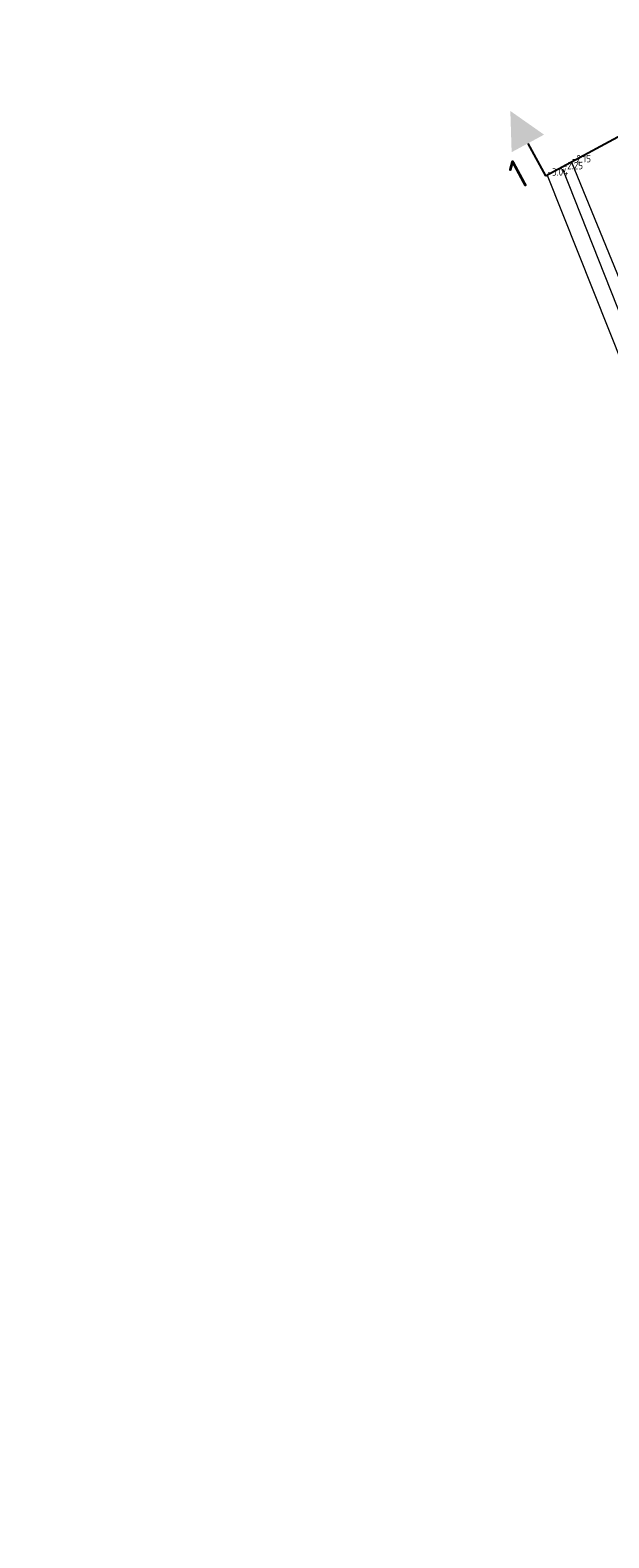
# Model space of a CAD drawing. Header units: metres. Extents: x 113356 to 113455, y 444419 to 444528.
# Tile 7 of 9: x 113396 to 113415, y 444474 to 444526. Entities that reach past the tile are written whole.
import ezdxf
from ezdxf.enums import TextEntityAlignment as Align

# ---------------------------------------------------------------- set-up
doc = ezdxf.new("R2010")
doc.units = ezdxf.units.M
doc.header["$LTSCALE"] = 0.25
doc.layers.get('0').update_dxf_attribs({"linetype": 'CONTINUOUS'})
for name, color, linetype, lineweight in [('B-WE-GW-WATERGANG_BODEM-G', 40, 'CONTINUOUS', 18), ('B-WE-GW-WATERGANG_INSTEEK-G', 62, 'CONTINUOUS', 18), ('B-WE-WH-WATERLIJN-G', 150, 'CONTINUOUS', 18), ('X-XX-AL-HOOGTELABEL-T', 7, 'CONTINUOUS', 25)]:
    doc.layers.add(name, color=color, linetype=linetype, lineweight=lineweight)
doc.layers.add('PROFIELEN', color=7, linetype='CONTINUOUS')
doc.layers.add('PRONIVO', color=7, linetype='CONTINUOUS')
doc.styles.add('ISO', font='isocp.shx')
doc.styles.get("Standard").update_dxf_attribs({"font": 'isocp.shx'})

# ---------------------------------------------------------------- blocks, each defined once
blk = doc.blocks.new('PROFPIJLB')
at = {"layer": 'PRONIVO', "linetype": 'Continuous'}
blk.add_line((0, 1.25), (0, 0), dxfattribs=at)
blk.add_solid([(0.625, 1.25), (-0.625, 1.25), (0, 2.5)], dxfattribs=at)
at = {"linetype": 'Continuous', "style": 'ISO'}
blk.add_attdef('DWPNR', text='', height=0.9, dxfattribs=at).set_placement((-1.25, 0), align=Align.RIGHT)

msp = doc.modelspace()

# ---------------------------------------------------------------- linework, layer by layer
at = {"layer": 'B-WE-GW-WATERGANG_BODEM-G'}
msp.add_polyline3d([(113395.763, 444431.531, -2.846), (113399.938, 444433.07, -2.741), (113406.189, 444435.458, -2.706), (113413.352, 444438.103, -2.714), (113425.653, 444441.826, -2.854), (113432.208, 444443.919, -2.688), (113435.103, 444445.275, -2.98), (113437.864, 444447.727, -2.883), (113439.659, 444450.716, -2.817), (113440.273, 444454.397, -2.885), (113439.337, 444458.177, -2.707), (113435.308, 444468.028, -2.674), (113430.81, 444478.652, -2.883), (113426.101, 444488.769, -2.848), (113420.403, 444501.792, -3.083), (113416.424, 444512.778, -3.057), (113413.306, 444520.603, -3.036)], dxfattribs=at)
at = {"layer": 'B-WE-GW-WATERGANG_INSTEEK-G'}
msp.add_polyline3d([(113395.981, 444430.956, -2.222), (113400.324, 444432.393, -1.942), (113406.3, 444434.722, -1.864), (113413.649, 444437.476, -1.928), (113425.741, 444440.887, -2.021), (113432.493, 444443.123, -2.022), (113435.602, 444444.5, -2.028), (113438.641, 444447.259, -2.005), (113440.582, 444450.547, -2.146), (113441.079, 444454.452, -2.087), (113440.113, 444458.616, -2.012), (113436.064, 444468.42, -2.062), (113431.561, 444478.963, -2.046), (113426.683, 444489.152, -2.17), (113421.384, 444502.362, -1.922), (113417.327, 444513.244, -2.101), (113414.133, 444521.052, -2.149)], dxfattribs=at)
at = {"layer": 'B-WE-WH-WATERLIJN-G'}
msp.add_polyline3d([(113395.872, 444431.101, -2.25), (113400.187, 444432.584, -2.25), (113406.309, 444435.029, -2.25), (113413.542, 444437.594, -2.25), (113425.735, 444441.196, -2.25), (113432.381, 444443.412, -2.25), (113435.416, 444444.682, -2.25), (113438.311, 444447.453, -2.25), (113440.178, 444450.655, -2.25), (113440.674, 444454.464, -2.25), (113439.918, 444458.455, -2.25), (113435.75, 444468.185, -2.25), (113431.332, 444478.905, -2.25), (113426.543, 444488.921, -2.25), (113420.938, 444502.011, -2.25), (113416.89, 444513.086, -2.25), (113413.822, 444520.82, -2.25)], dxfattribs=at)
at = {"layer": 'PROFIELEN'}
msp.add_line((113413.235, 444520.596, -3.021), (113422.371, 444525.533, -2.971), dxfattribs=at)

# ---------------------------------------------------------------- block references
at = {"layer": 'PROFIELEN', "rotation": 28.38614534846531}
msp.add_blockref('PROFPIJLB', (113413.235, 444520.596), dxfattribs=at)

# ---------------------------------------------------------------- texts
at = {"layer": 'PROFIELEN', "linetype": 'Continuous', "style": 'ISO'}
msp.add_text('1 ', height=1, rotation=388.3861, dxfattribs=at).set_placement((113413.235, 444520.596, -3.021), align=Align.RIGHT)
at = {"layer": 'X-XX-AL-HOOGTELABEL-T', "linetype": 'Continuous'}
for s, p in [('-2.25', (113413.822, 444520.82, -2.25)), ('-2.15', (113414.133, 444521.052, -2.149)), ('-3.04', (113413.306, 444520.603, -3.036))]:
    msp.add_text(s, height=0.25, dxfattribs=at).set_placement(p)

doc.saveas('drawing.dxf')
